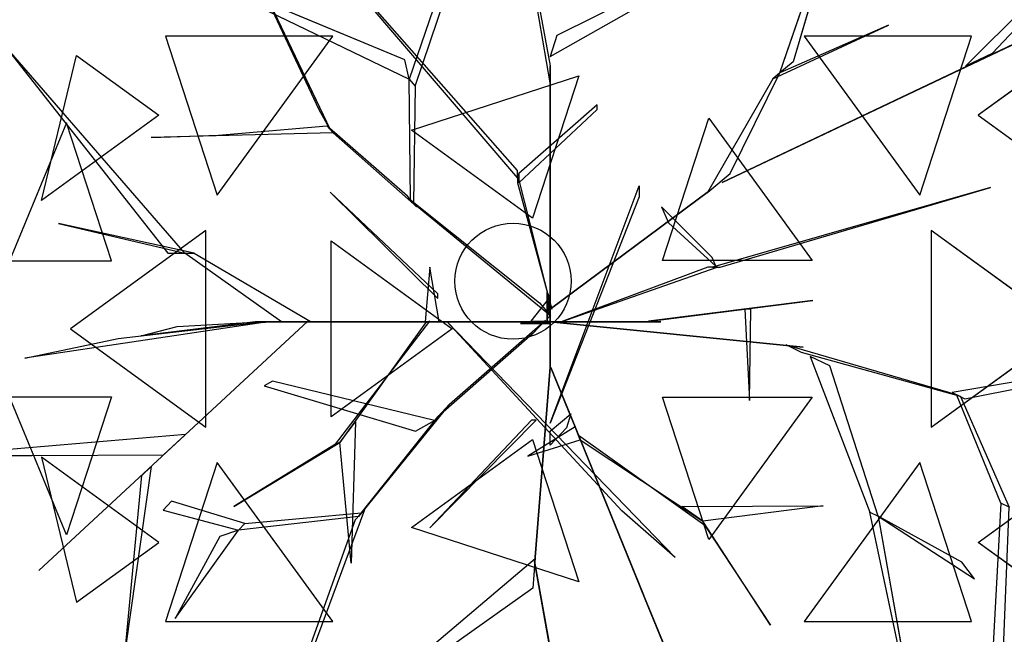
# Model space of a CAD drawing. Extents: x 22936 to 50368, y -4877 to 31080.
# Tile 65 of 256: x 49750 to 49899, y 439 to 531. Entities that reach past the tile are written whole.
import ezdxf

# ---------------------------------------------------------------- set-up
doc = ezdxf.new("R2010")
doc.units = 0
doc.layers.get('0').update_dxf_attribs({"linetype": 'CONTINUOUS'})
for name, color, linetype in [('00_TRACE_ARBRE', 3, 'CONTINUOUS'), ('00_TRACE_RDC', 241, 'CONTINUOUS'), ('08_AMENAGEMENTS_EXTERIEURS', 253, 'CONTINUOUS'), ('09_VEGETATION', 134, 'CONTINUOUS')]:
    doc.layers.add(name, color=color, linetype=linetype)

# ---------------------------------------------------------------- blocks, each defined once
blk = doc.blocks.new('TREE_GEOMETRIC_ROUND')
at = {"color": 7}
for p, q in [((659.8, 629.4, 4074.4), (845.8, 1171, 4367.3)), ((845.8, 1171, 4367.3), (695.2, 658.9, 4126.7)), ((-35.6, 1083.8, 3300.2), (43.9, 648.6, 2772)), ((-664.3, 1074, 5052.5), (-43.9, 347.3, 3886.1)), ((-43.9, 368.2, 3797.1), (-664.3, 1074, 5042)), ((43.9, 602.6, 2829.5), (-35.6, 1071.2, 3326.4)), ((1157, 647.6, 3462.4), (1550.3, 1040.4, 3357.8)), ((-804.6, 1020.4, 3023), (-546, 478.3, 3253.2)), ((-575, 530.8, 3253.2), (-804.6, 1020.4, 3023)), ((-204.6, 990.2, 4205.1), (-334, 613, 3577.5)), ((-345.2, 664.2, 3650.7), (-1035.9, 952.1, 3577.5)), ((-1035.9, 952.1, 3577.5), (-334, 613, 3577.5)), ((-317.6, 594, 3608.8), (-191.1, 969.2, 4205.1)), ((440.3, 918.1, 4074.4), (61.4, 729.6, 2965.5)), ((1444.2, 912, 3431), (1228.9, 681.4, 3488.5)), ((43.9, 673.7, 2892.3), (432.8, 894.1, 4074.4)), ((504.8, 335.9, 3415.3), (1641.7, 875.3, 3593.2)), ((1641.7, 875.3, 3593.2), (504.8, 335.9, 3357.8)), ((640.5, 613.4, 4105.7), (950.7, 757.4, 4806.6)), ((950.7, 757.4, 4806.6), (659.8, 629.4, 4074.4)), ((-538.8, 728.2, 2392.4), (-987, 728.2, 2682.5)), ((-987, 728.2, 2682.5), (-848.5, 302, 2392.4)), ((-848.5, 302, 2392.4), (-538.8, 728.2, 2392.4)), ((61.4, 729.6, 2965.5), (43.9, 673.7, 2892.3)), ((725, 728.2, 5468.4), (1034.7, 302, 5468.4)), ((1173.2, 728.2, 5178.3), (725, 728.2, 5468.4)), ((1034.7, 302, 5468.4), (1173.2, 728.2, 5178.3)), ((-1424.8, 711.3, 4367.3), (-981.2, 146.5, 4126.7)), ((-935.2, 146.5, 4074.4), (-1424.8, 711.3, 4367.3)), ((-1319.9, 287.5, 5031.1), (-1225.9, 676.5, 4958.5)), ((-1225.9, 676.5, 4958.5), (-1005.2, 516.2, 5283)), ((-334, 613, 3577.5), (-345.2, 664.2, 3650.7)), ((1228.9, 681.4, 3488.5), (1157, 647.6, 3462.4)), ((1412.1, 676.5, 2902.3), (1191.4, 516.2, 2577.8)), ((43.9, 648.6, 2772), (43.9, 602.6, 2829.5)), ((43.9, 8.4, 1966.5), (43.9, 648.6, 2772)), ((695.2, 658.9, 4126.7), (659.8, 629.4, 4074.4)), ((-330.3, 289.4, 3300.2), (-334, 613, 3577.5)), ((-334, 613, 3577.5), (-317.6, 594, 3608.8)), ((-327.8, 475.9, 5644.3), (120.7, 621.6, 5644.3)), ((120.7, 621.6, 5644.3), (-3.3, 240.2, 5736.5)), ((640.5, 613.4, 4105.7), (465.5, 308.8, 3415.3)), ((526.6, 359.6, 3415.3), (659.8, 629.4, 4074.4)), ((659.8, 629.4, 4074.4), (640.5, 613.4, 4105.7)), ((-317.6, 594, 3608.8), (-322, 279.9, 3326.4)), ((43.9, 602.6, 2829.5), (43.9, -41.8, 1966.5)), ((-546, 478.3, 3253.2), (-575, 530.8, 3253.2)), ((169.5, 544, 4498), (-39.8, 359.9, 3797.1)), ((-39.8, 334.8, 3870.4), (169.5, 531.4, 4498)), ((169.5, 531.4, 4498), (169.5, 544, 4498)), ((-1005.2, 516.2, 5283), (-1319.9, 287.5, 5031.1)), ((345.4, 126.8, 5736.5), (469.4, 508.3, 5644.3)), ((469.4, 508.3, 5644.3), (746.6, 126.8, 5644.3)), ((1191.4, 516.2, 2577.8), (1506.2, 287.5, 2829.7)), ((-1252.3, 495.8, 2829.7), (-1404.9, 125.8, 2902.3)), ((-1132, 125.8, 2577.8), (-1252.3, 495.8, 2829.7)), ((-844.8, 462.9, 3300.2), (-554.3, 487.8, 3300.2)), ((-554.3, 487.8, 3300.2), (-537.8, 468.9, 3242.7)), ((-338.5, 298.9, 3315.9), (-554.3, 487.8, 3300.2)), ((-3.3, 240.2, 5736.5), (-327.8, 475.9, 5644.3)), ((-537.8, 468.9, 3242.7), (-1025.3, 456, 3284.6)), ((-1025.3, 456, 3284.6), (-844.8, 462.9, 3300.2)), ((-537.8, 468.9, 3242.7), (-313.8, 270.5, 3242.7)), ((-43.9, 347.3, 3886.1), (-43.9, 368.2, 3797.1)), ((-43.9, 359.9, 3797.1), (-43.9, 334.8, 3870.4)), ((48.1, -4.2, 2364), (-43.9, 359.9, 3797.1)), ((-39.8, 359.9, 3797.1), (-39.8, 334.8, 3870.4)), ((471.9, 314.1, 3415.3), (526.6, 359.6, 3415.3)), ((-43.9, 334.8, 3870.4), (48.1, -4.2, 2510.4)), ((43.9, -309.6, 4440.5), (282.4, 326.4, 5654)), ((282.4, 326.4, 5654), (282.4, 297.1, 5491.8)), ((1223.9, 322.2, 5052.5), (479.1, 108.8, 3886.1)), ((500, 108.8, 3797.1), (1223.9, 322.2, 5042)), ((504.8, 335.9, 3357.8), (504.8, 335.9, 3415.3)), ((1223.9, 322.2, 5042), (1223.9, 322.2, 5052.5)), ((-546.1, 309.6, 5523.2), (-257.3, 25.1, 4895.5)), ((-257.3, 37.7, 5010.6), (-546.1, 309.6, 5523.2)), ((-313.8, 270.5, 3242.7), (-338.5, 298.9, 3315.9)), ((43.9, -4.2, 2510.4), (471.9, 314.1, 3357.8)), ((471.9, 314.1, 3415.3), (43.9, -4.2, 2583.7)), ((282.4, 297.1, 5491.8), (43.9, -309.6, 4513.7)), ((465.5, 308.8, 3415.3), (471.9, 314.1, 3415.3)), ((471.9, 314.1, 3357.8), (471.9, 314.1, 3415.3)), ((-322, 279.9, 3326.4), (-330.3, 289.4, 3300.2)), ((-330.3, 289.4, 3300.2), (15, 12.8, 2772)), ((45.1, -22, 2829.5), (-322, 279.9, 3326.4)), ((342.6, 270.2, 4498), (360.8, 227.9, 4498)), ((477.9, 134.4, 3870.4), (342.6, 270.2, 4498)), ((-910.1, 146.5, 4105.7), (-1274.1, 226, 4806.6)), ((-1274.1, 226, 4806.6), (-935.2, 146.5, 4074.4)), ((360.8, 227.9, 4498), (487.8, 111.3, 3797.1)), ((-879.4, 207, 5468.4), (-1242, -56.5, 5178.3)), ((-879.4, -319.9, 5468.4), (-879.4, 207, 5468.4)), ((1065.6, 207, 2392.4), (1065.6, -319.9, 2392.4)), ((1428.2, -56.5, 2682.5), (1065.6, 207, 2392.4)), ((-543.3, -292.3, 5644.3), (-543.3, 179.3, 5644.3)), ((-543.3, 179.3, 5644.3), (-218.8, -56.5, 5736.5)), ((-981.2, 146.5, 4126.7), (-935.2, 146.5, 4074.4)), ((-935.2, 146.5, 4074.4), (-910.1, 146.5, 4105.7)), ((-675.8, -37.7, 3415.3), (-935.2, 146.5, 4074.4)), ((-910.1, 146.5, 4105.7), (-596.3, -37.7, 3415.3)), ((487.8, 111.3, 3797.1), (477.9, 134.4, 3870.4)), ((-1404.9, 125.8, 2902.3), (-1132, 125.8, 2577.8)), ((-278.3, 108.8, 5612.1), (-290.8, -37.7, 4456.2)), ((-253.2, -37.7, 4456.2), (-278.3, 108.8, 5612.1)), ((73.2, -37.7, 2364), (491.7, 108.8, 3797.1)), ((466.6, 108.8, 3870.4), (73.2, -37.7, 2510.4)), ((746.6, 126.8, 5644.3), (345.4, 126.8, 5736.5)), ((491.7, 108.8, 3797.1), (466.6, 108.8, 3870.4)), ((479.1, 108.8, 3886.1), (500, 108.8, 3797.1)), ((-257.3, 25.1, 4895.5), (-257.3, 37.7, 5010.6)), ((42, 27.1, 2791.2), (-8.3, -35.6, 2791.2)), ((35.6, -29.3), (35.6, 41.8)), ((35.6, 41.8), (35.6, 20.9, 1893.2)), ((35.6, 41.8), (42, 27.1, 2791.2)), ((42, 27.1, 2791.2), (42, -23.1, 2791.2)), ((15, 12.8, 2772), (45.1, -22, 2829.5)), ((35.6, 20.9, 1893.2), (35.6, -29.3, 1893.2)), ((35.6, -37.7, 1966.5), (35.6, 20.9, 1893.2)), ((35.6, 20.9, 1893.2), (35.6, -16.7, 2437.2)), ((43.9, -4.2, 2510.4), (43.9, 16.7, 2039.7)), ((43.9, 16.7, 2039.7), (43.9, -41.8, 1966.5)), ((43.9, -41.8, 1966.5), (43.9, 8.4, 1966.5)), ((747.6, 19.4, 5507.5), (307.6, -36.3, 4586.9)), ((340.8, -32.1, 4498), (747.6, 19.4, 5507.5)), ((35.6, -16.7, 2437.2), (35.6, -37.7, 1966.5)), ((42, -23.1, 2791.2), (35.6, -29.3)), ((43.9, -62.8, 2437.2), (43.9, -4.2, 2510.4)), ((43.9, -4.2, 2510.4), (43.9, -159, 3007.3)), ((43.9, -4.2, 2583.7), (43.9, -4.2, 2510.4)), ((48.1, -4.2, 2510.4), (48.1, -4.2, 2364)), ((581.4, -3.9, 5214.6), (565.4, -3.9, 5099.5)), ((565.4, -3.9, 5099.5), (578, -248.8, 5549.4)), ((578, -248.8, 5549.4), (581.4, -3.9, 5214.6)), ((-719.1, -39, 4325.4), (-1364, -135.5, 4586.9)), ((-605.7, -35.6, 3415.3), (-1326.3, -704.7, 3593.2)), ((-1326.3, -704.7, 3593.2), (-605.7, -35.6, 3357.8)), ((-1113.8, -82.4, 4555.6), (-765, -42.5, 4398.6)), ((-746.9, -37.7, 4335.9), (-1052.4, -75.3, 5099.5)), ((-1052.4, -75.3, 5099.5), (-956.1, -50.2, 4937.4)), ((-956.1, -50.2, 4937.4), (-734.4, -37.7, 4383)), ((-765, -42.5, 4398.6), (-719.1, -39, 4325.4)), ((-746.9, -37.7, 4335.9), (-232.2, -37.7, 3839)), ((-734.4, -37.7, 4383), (-746.9, -37.7, 4335.9)), ((-207.1, -37.7, 3886.1), (-734.4, -37.7, 4383)), ((-604.6, -37.7, 3415.3), (-675.8, -37.7, 3415.3)), ((-605.7, -35.6, 3357.8), (-605.7, -35.6, 3415.3)), ((-604.6, -37.7, 3357.8), (-604.6, -37.7, 3415.3)), ((-81.6, -37.7, 2934.1), (-604.6, -37.7, 3357.8)), ((-604.6, -37.7, 3415.3), (-81.6, -37.7, 3007.3)), ((-596.3, -37.7, 3415.3), (-604.6, -37.7, 3415.3)), ((-531.7, -365.8, 4848.5), (-278.5, -36.2, 4456.2)), ((-290.3, -40.6, 4571.3), (-519.9, -361.5, 4906)), ((-290.8, -37.7, 4456.2), (-253.2, -37.7, 4456.2)), ((-244.8, -37.7, 3959.3), (-290.8, -37.7, 4456.2)), ((-278.5, -36.2, 4456.2), (-290.3, -40.6, 4571.3)), ((-253.2, -37.7, 4456.2), (-207.1, -37.7, 3886.1)), ((-207.1, -37.7, 3886.1), (-244.8, -37.7, 3959.3)), ((-140.2, -37.7, 3064.9), (-232.2, -37.7, 3839)), ((-232.2, -37.7, 3839), (-207.1, -37.7, 3886.1)), ((-232.2, -37.7, 4440.5), (378.7, -669.5, 5654)), ((236.4, -544, 5491.8), (-232.2, -37.7, 4513.7)), ((-232.2, -37.7, 4513.7), (-232.2, -37.7, 4440.5)), ((-225.6, -258.5, 2358.4), (31.1, -33, 1966.5)), ((-207.1, -37.7, 3886.1), (-81.6, -37.7, 3007.3)), ((-81.6, -37.7, 3007.3), (-140.2, -37.7, 3064.9)), ((-81.6, -37.7, 3007.3), (-81.6, -37.7, 2934.1)), ((73.2, -37.7, 2510.4), (-81.6, -37.7, 3007.3)), ((-81.6, -37.7, 2934.1), (14.6, -37.7, 2437.2)), ((-35.6, -41.8), (-8.3, -35.6, 2791.2)), ((-35.6, -41.8), (-14.6, -41.8, 1893.2)), ((35.6, -41.8), (-35.6, -41.8)), ((-14.6, -41.8, 1893.2), (-35.6, -41.8, 2364)), ((-35.6, -41.8, 2364), (23, -41.8, 2437.2)), ((-14.6, -41.8, 1893.2), (35.6, -41.8, 1893.2)), ((43.9, -41.8, 1966.5), (-14.6, -41.8, 1893.2)), ((-8.3, -35.6, 2791.2), (42, -35.6, 2791.2)), ((31.1, -33, 1966.5), (-3.2, -69.7, 1966.5)), ((35.6, -37.7, 1966.5), (14.6, -37.7, 2437.2)), ((14.6, -37.7, 2437.2), (73.2, -37.7, 2510.4)), ((23, -41.8, 2437.2), (43.9, -41.8, 1966.5)), ((35.1, -36.7, 1966.5), (85, -41.7, 1966.5)), ((676.3, -100.8, 2829.5), (35.1, -36.7, 1966.5)), ((35.6, -29.3, 1893.2), (35.6, -29.3)), ((42, -35.6, 2791.2), (35.6, -41.8)), ((94.1, -37.7, 2039.7), (35.6, -37.7, 1966.5)), ((35.6, -41.8, 1893.2), (35.6, -41.8)), ((43.9, -41.8, 1966.5), (43.9, -62.8, 2437.2)), ((73.2, -37.7, 2510.4), (73.2, -37.7, 2364)), ((73.2, -37.7, 2510.4), (94.1, -37.7, 2039.7)), ((85, -41.7, 1966.5), (722.1, -105.4, 2772)), ((85.8, -37.7, 5481.4), (295, -37.7, 4498)), ((85.8, -37.7, 5669.7), (85.8, -37.7, 5481.4)), ((341, -37.7, 4498), (85.8, -37.7, 5669.7)), ((295, -37.7, 4498), (341, -37.7, 4498)), ((307.6, -36.3, 4586.9), (340.8, -32.1, 4498)), ((-1242, -56.5, 5178.3), (-879.4, -319.9, 5468.4)), ((-218.8, -56.5, 5736.5), (-543.3, -292.3, 5644.3)), ((-3.2, -69.7, 1966.5), (-257, -292.1, 2300.8)), ((43.9, -159, 2934.1), (43.9, -62.8, 2437.2)), ((1065.6, -319.9, 2392.4), (1428.2, -56.5, 2682.5)), ((-1364, -135.5, 4586.9), (-1113.8, -82.4, 4555.6)), ((722.1, -105.4, 2772), (676.3, -100.8, 2829.5)), ((718.1, -119.5, 2772), (676.7, -99.4, 2829.5)), ((676.7, -99.4, 2829.5), (1132.9, -232.9, 3326.4)), ((1144.2, -238.3, 3300.2), (718.1, -119.5, 2772)), ((740.6, -130.5, 2892.3), (900.6, -547.9, 4074.4)), ((793.3, -156.1, 2965.5), (740.6, -130.5, 2892.3)), ((923.2, -558.9, 4074.4), (793.3, -156.1, 2965.5)), ((43.9, -159, 2934.1), (3.3, -680.5, 3357.8)), ((3.3, -680.5, 3415.3), (43.9, -159, 3007.3)), ((43.9, -159, 3007.3), (43.9, -159, 2934.1)), ((93.2, -276.5, 3886.1), (45.8, -160.3, 3007.3)), ((45.8, -160.3, 3007.3), (68, -214.5, 3064.9)), ((1405.5, -179.3, 3242.7), (1121.6, -227.4, 3242.7)), ((-700.7, -197, 3117.4), (-722.5, -209.4, 3117.4)), ((-722.5, -209.4, 3117.4), (-317.1, -330.7, 2494.4)), ((-266.1, -301.8, 2421.1), (-700.7, -197, 3117.4)), ((1155.5, -243.8, 3315.9), (1428.1, -190.3, 3300.2)), ((68, -214.5, 3064.9), (102.7, -299.8, 3839)), ((1121.6, -227.4, 3242.7), (1155.5, -243.8, 3315.9)), ((1252.1, -523.5, 3608.8), (1132.9, -232.9, 3326.4)), ((1132.9, -232.9, 3326.4), (1144.2, -238.3, 3300.2)), ((-1404.9, -238.8, 2902.3), (-1132, -238.8, 2577.8)), ((-1252.3, -608.8, 2829.7), (-1404.9, -238.8, 2902.3)), ((-1132, -238.8, 2577.8), (-1252.3, -608.8, 2829.7)), ((-225.6, -258.5, 2358.4), (-461.5, -550, 2855.3)), ((-257, -292.1, 2300.8), (-225.6, -258.5, 2358.4)), ((345.4, -239.8, 5736.5), (746.6, -239.8, 5644.3)), ((469.4, -621.3, 5644.3), (345.4, -239.8, 5736.5)), ((746.6, -239.8, 5644.3), (469.4, -621.3, 5644.3)), ((1144.2, -238.3, 3300.2), (1274.7, -534.5, 3577.5)), ((43.9, -330.6, 4456.2), (99.4, -284.5, 3886.1)), ((99.4, -284.5, 3886.1), (87.5, -322.2, 3959.3)), ((102.7, -299.8, 3839), (93.2, -276.5, 3886.1)), ((93.2, -276.5, 3886.1), (292.4, -764.7, 4383)), ((-519.9, -361.5, 4895.5), (-477.9, -305.9, 4848.5)), ((-477.9, -305.9, 4848.5), (-489.9, -684.9, 5361.1)), ((-470.1, -559.2, 2829.1), (-257, -292.1, 2300.8)), ((-317.1, -330.7, 2494.4), (-266.1, -301.8, 2421.1)), ((-6.3, -301.3, 5010.6), (-278.3, -590, 5523.2)), ((-278.3, -590, 5523.2), (6.3, -301.3, 4895.5)), ((6.3, -301.3, 4895.5), (-6.3, -301.3, 5010.6)), ((43.9, -309.6, 4513.7), (43.9, -309.6, 4440.5)), ((297.1, -776.3, 4335.9), (102.7, -299.8, 3839)), ((-933.8, -340.2, 3462.4), (-1596.1, -395.6, 3357.8)), ((-992.1, -394.3, 3488.5), (-933.8, -340.2, 3462.4)), ((110.6, -319.1, 4456.2), (-15.5, -397.7, 5612.1)), ((87.5, -322.2, 3959.3), (43.9, -368.2, 4456.2)), ((43.9, -368.2, 4456.2), (43.9, -330.6, 4456.2)), ((120.1, -342.4, 4456.2), (110.6, -319.1, 4456.2)), ((120.1, -342.4, 4456.2), (124.8, -354, 4571.3)), ((124.8, -354, 4456.2), (120.1, -342.4, 4456.2)), ((458.2, -584.1, 4848.5), (120.1, -342.4, 4456.2)), ((-804.4, -533.2, 5246), (-519.9, -361.5, 4906)), ((-531.7, -365.8, 4848.5), (-804.4, -533.2, 5246)), ((-519.9, -361.5, 4906), (-531.7, -365.8, 4848.5)), ((-489.9, -684.9, 5361.1), (-519.9, -361.5, 4895.5)), ((-327.8, -588.9, 5644.3), (-3.3, -353.1, 5736.5)), ((-15.5, -397.7, 5612.1), (124.8, -354, 4456.2)), ((-3.3, -353.1, 5736.5), (120.7, -734.6, 5644.3)), ((124.8, -354, 4571.3), (453.5, -572.4, 4906)), ((-1596.1, -395.6, 3357.8), (-1345.6, -396.4, 3431)), ((-1345.6, -396.4, 3431), (-992.1, -394.3, 3488.5)), ((-1005.2, -629.1, 5283), (-1319.9, -400.4, 5031.1)), ((-1319.9, -400.4, 5031.1), (-1225.9, -789.5, 4958.5)), ((-848.5, -415, 2392.4), (-987, -841.2, 2682.5)), ((-538.8, -841.2, 2392.4), (-848.5, -415, 2392.4)), ((1034.7, -415, 5468.4), (725, -841.2, 5468.4)), ((1173.2, -841.2, 5178.3), (1034.7, -415, 5468.4)), ((1191.4, -629.1, 2577.8), (1506.2, -400.4, 2829.7)), ((-1025.8, -425.7, 3546.1), (-1094.1, -911.7, 4205.1)), ((-1050.3, -449.3, 3561.8), (-1025.8, -425.7, 3546.1)), ((-1094.1, -911.7, 4205.1), (-1050.3, -449.3, 3561.8)), ((-970.7, -518.1, 3734), (-993.6, -542.5, 3734)), ((-774.4, -578.1, 3137.7), (-970.7, -518.1, 3734)), ((1252.1, -523.5, 3608.8), (1218, -1158.3, 4205.1)), ((1274.7, -534.5, 3577.5), (1252.1, -523.5, 3608.8)), ((-993.6, -542.5, 3734), (-791.6, -596.4, 3106.3)), ((-774.4, -578.1, 3137.7), (-461.5, -550, 2855.3)), ((-603.6, -946.7, 2786.3), (-453, -540.8, 2771.6)), ((-453, -540.8, 2771.6), (-478.7, -568.3, 2844.8)), ((-461.5, -550, 2855.3), (-470.1, -559.2, 2829.1)), ((378.7, -669.5, 5654), (236.4, -544, 5491.8)), ((396.5, -532.4, 4848.5), (775.7, -531.4, 5361.1)), ((453.5, -572.4, 4895.5), (396.5, -532.4, 4848.5)), ((775.7, -531.4, 5361.1), (453.5, -572.4, 4895.5)), ((1024.9, -1134.2, 5230.3), (900.6, -547.9, 4074.4)), ((900.6, -547.9, 4074.4), (923.2, -558.9, 4074.4)), ((1248.1, -1172.9, 4205.1), (1274.7, -534.5, 3577.5)), ((-470.1, -559.2, 2829.1), (-791.6, -596.4, 3106.3)), ((-791.6, -596.4, 3106.3), (-774.4, -578.1, 3137.7)), ((-478.7, -568.3, 2844.8), (-620.7, -965, 2843.8)), ((634.8, -851, 5246), (453.5, -572.4, 4906)), ((453.5, -572.4, 4906), (458.2, -584.1, 4848.5)), ((1147.2, -681.8, 4644.5), (923.2, -558.9, 4074.4)), ((923.2, -558.9, 4131.9), (1181.4, -726.4, 4822.3)), ((923.2, -558.9, 4074.4), (1024.9, -1134.2, 5230.3)), ((923.2, -558.9, 4074.4), (923.2, -558.9, 4131.9)), ((-961.2, -832.7, 3238.8), (-791.6, -596.4, 3106.3)), ((-791.6, -596.4, 3106.3), (-841.4, -612.9, 3179.5)), ((120.7, -734.6, 5644.3), (-327.8, -588.9, 5644.3)), ((458.2, -584.1, 4848.5), (634.8, -851, 5246)), ((-1225.9, -789.5, 4958.5), (-1005.2, -629.1, 5283)), ((-841.4, -612.9, 3179.5), (-961.2, -832.7, 3238.8)), ((1412.1, -789.5, 2902.3), (1191.4, -629.1, 2577.8)), ((-373.5, -991.1, 4105.7), (4, -672.1, 3415.3)), ((3.3, -680.5, 3415.3), (-2.2, -751.4, 3415.3)), ((176, -1648.4, 3593.2), (2.2, -680.5, 3357.8)), ((2.2, -680.5, 3357.8), (2.2, -680.5, 3415.3)), ((2.2, -680.5, 3415.3), (176, -1648.4, 3593.2)), ((4, -672.1, 3415.3), (3.3, -680.5, 3415.3)), ((3.3, -680.5, 3357.8), (3.3, -680.5, 3415.3)), ((1181.4, -726.4, 4822.3), (1147.2, -681.8, 4644.5)), ((-2.2, -751.4, 3415.3), (-375.4, -1016.1, 4074.4)), ((292.4, -764.7, 4383), (297.1, -776.3, 4335.9)), ((376.1, -970, 4937.4), (292.4, -764.7, 4383)), ((297.1, -776.3, 4325.4), (543.6, -1380.7, 4586.9)), ((314.5, -818.9, 4398.6), (297.1, -776.3, 4325.4)), ((297.1, -776.3, 4335.9), (412.5, -1059.2, 5099.5)), ((-987, -841.2, 2682.5), (-538.8, -841.2, 2392.4)), ((447.2, -1144.4, 4555.6), (314.5, -818.9, 4398.6)), ((725, -841.2, 5468.4), (1173.2, -841.2, 5178.3))]:
    blk.add_line(p, q, dxfattribs=at)
mesh = blk.add_polyface(dxfattribs=at)
corners = [(845.8, 1171, 4367.3), (695.2, 658.9, 4126.7), (659.8, 629.4, 4074.4)]
mesh.append_faces([[corners[k] for k in face] for face in [(0, 1, 2)]], dxfattribs={"color": 7})
mesh = blk.add_polyface(dxfattribs=at)
corners = [(-804.6, 1020.4, 3023), (-546, 478.3, 3253.2), (-575, 530.8, 3253.2)]
mesh.append_faces([[corners[k] for k in face] for face in [(0, 1, 2)]], dxfattribs={"color": 7})
mesh = blk.add_polyface(dxfattribs=at)
corners = [(-345.2, 664.2, 3650.7), (-1035.9, 952.1, 3577.5), (-334, 613, 3577.5)]
mesh.append_faces([[corners[k] for k in face] for face in [(0, 1, 2)]], dxfattribs={"color": 7})
mesh = blk.add_polyface(dxfattribs=at)
corners = [(1641.7, 875.3, 3593.2), (504.8, 335.9, 3357.8), (504.8, 335.9, 3415.3)]
mesh.append_faces([[corners[k] for k in face] for face in [(0, 1, 2)]], dxfattribs={"color": 7})
mesh = blk.add_polyface(dxfattribs=at)
corners = [(950.7, 757.4, 4806.6), (659.8, 629.4, 4074.4), (640.5, 613.4, 4105.7)]
mesh.append_faces([[corners[k] for k in face] for face in [(0, 1, 2)]], dxfattribs={"color": 7})
mesh = blk.add_polyface(dxfattribs=at)
corners = [(-538.8, 728.2, 2392.4), (-987, 728.2, 2682.5), (-848.5, 302, 2392.4)]
mesh.append_faces([[corners[k] for k in face] for face in [(0, 1, 2)]], dxfattribs={"color": 7})
mesh = blk.add_polyface(dxfattribs=at)
corners = [(1173.2, 728.2, 5178.3), (725, 728.2, 5468.4), (1034.7, 302, 5468.4)]
mesh.append_faces([[corners[k] for k in face] for face in [(0, 1, 2)]], dxfattribs={"color": 7})
mesh = blk.add_polyface(dxfattribs=at)
corners = [(-1424.8, 711.3, 4367.3), (-981.2, 146.5, 4126.7), (-935.2, 146.5, 4074.4)]
mesh.append_faces([[corners[k] for k in face] for face in [(0, 1, 2)]], dxfattribs={"color": 7})
mesh = blk.add_polyface(dxfattribs=at)
corners = [(-1225.9, 676.5, 4958.5), (-1005.2, 516.2, 5283), (-1319.9, 287.5, 5031.1)]
mesh.append_faces([[corners[k] for k in face] for face in [(0, 1, 2)]], dxfattribs={"color": 7})
mesh = blk.add_polyface(dxfattribs=at)
corners = [(1412.1, 676.5, 2902.3), (1191.4, 516.2, 2577.8), (1506.2, 287.5, 2829.7)]
mesh.append_faces([[corners[k] for k in face] for face in [(0, 1, 2)]], dxfattribs={"color": 7})
mesh = blk.add_polyface(dxfattribs=at)
corners = [(43.9, 8.4, 1966.5), (43.9, 602.6, 2829.5), (43.9, -41.8, 1966.5), (43.9, 648.6, 2772)]
mesh.append_faces([[corners[k] for k in face] for face in [(0, 1, 2), (1, 0, 3)]], dxfattribs={"vtx0": -1, "color": 7})
mesh = blk.add_polyface(dxfattribs=at)
corners = [(120.7, 621.6, 5644.3), (-3.3, 240.2, 5736.5), (-327.8, 475.9, 5644.3)]
mesh.append_faces([[corners[k] for k in face] for face in [(0, 1, 2)]], dxfattribs={"color": 7})
mesh = blk.add_polyface(dxfattribs=at)
corners = [(746.6, 126.8, 5644.3), (345.4, 126.8, 5736.5), (469.4, 508.3, 5644.3)]
mesh.append_faces([[corners[k] for k in face] for face in [(0, 1, 2)]], dxfattribs={"color": 7})
mesh = blk.add_polyface(dxfattribs=at)
corners = [(-1252.3, 495.8, 2829.7), (-1404.9, 125.8, 2902.3), (-1132, 125.8, 2577.8)]
mesh.append_faces([[corners[k] for k in face] for face in [(0, 1, 2)]], dxfattribs={"color": 7})
mesh = blk.add_polyface(dxfattribs=at)
corners = [(-546.1, 309.6, 5523.2), (-257.3, 25.1, 4895.5), (-257.3, 37.7, 5010.6)]
mesh.append_faces([[corners[k] for k in face] for face in [(0, 1, 2)]], dxfattribs={"color": 7})
mesh = blk.add_polyface(dxfattribs=at)
corners = [(471.9, 314.1, 3357.8), (43.9, -4.2, 2583.7), (43.9, -4.2, 2510.4), (471.9, 314.1, 3415.3)]
mesh.append_faces([[corners[k] for k in face] for face in [(0, 1, 2), (1, 0, 3)]], dxfattribs={"vtx0": -1, "color": 7})
mesh = blk.add_polyface(dxfattribs=at)
corners = [(-1274.1, 226, 4806.6), (-935.2, 146.5, 4074.4), (-910.1, 146.5, 4105.7)]
mesh.append_faces([[corners[k] for k in face] for face in [(0, 1, 2)]], dxfattribs={"color": 7})
mesh = blk.add_polyface(dxfattribs=at)
corners = [(-879.4, 207, 5468.4), (-1242, -56.5, 5178.3), (-879.4, -319.9, 5468.4)]
mesh.append_faces([[corners[k] for k in face] for face in [(0, 1, 2)]], dxfattribs={"color": 7})
mesh = blk.add_polyface(dxfattribs=at)
corners = [(1428.2, -56.5, 2682.5), (1065.6, 207, 2392.4), (1065.6, -319.9, 2392.4)]
mesh.append_faces([[corners[k] for k in face] for face in [(0, 1, 2)]], dxfattribs={"color": 7})
mesh = blk.add_polyface(dxfattribs=at)
corners = [(-218.8, -56.5, 5736.5), (-543.3, -292.3, 5644.3), (-543.3, 179.3, 5644.3)]
mesh.append_faces([[corners[k] for k in face] for face in [(0, 1, 2)]], dxfattribs={"color": 7})
mesh = blk.add_polyface(dxfattribs=at)
corners = [(-278.3, 108.8, 5612.1), (-290.8, -37.7, 4456.2), (-253.2, -37.7, 4456.2)]
mesh.append_faces([[corners[k] for k in face] for face in [(0, 1, 2)]], dxfattribs={"color": 7})
mesh = blk.add_polyface(dxfattribs=at)
corners = [(35.6, 41.8), (35.6, -29.3, 1893.2), (35.6, -29.3), (35.6, 20.9, 1893.2)]
mesh.append_faces([[corners[k] for k in face] for face in [(0, 1, 2), (1, 0, 3)]], dxfattribs={"vtx0": -1, "color": 7})
mesh = blk.add_polyface(dxfattribs=at)
corners = [(35.6, 41.8), (42, -23.1, 2791.2), (35.6, -29.3), (42, 27.1, 2791.2)]
mesh.append_faces([[corners[k] for k in face] for face in [(0, 1, 2), (1, 0, 3)]], dxfattribs={"vtx0": -1, "color": 7})
mesh = blk.add_polyface(dxfattribs=at)
corners = [(35.6, 20.9, 1893.2), (35.6, -16.7, 2437.2), (35.6, -37.7, 1966.5)]
mesh.append_faces([[corners[k] for k in face] for face in [(0, 1, 2)]], dxfattribs={"color": 7})
mesh = blk.add_polyface(dxfattribs=at)
corners = [(43.9, -4.2, 2510.4), (43.9, -41.8, 1966.5), (43.9, -62.8, 2437.2), (43.9, 16.7, 2039.7)]
mesh.append_faces([[corners[k] for k in face] for face in [(0, 1, 2), (1, 0, 3)]], dxfattribs={"vtx0": -1, "color": 7})
mesh = blk.add_polyface(dxfattribs=at)
corners = [(747.6, 19.4, 5507.5), (307.6, -36.3, 4586.9), (340.8, -32.1, 4498)]
mesh.append_faces([[corners[k] for k in face] for face in [(0, 1, 2)]], dxfattribs={"color": 7})
mesh = blk.add_polyface(dxfattribs=at)
corners = [(43.9, -62.8, 2437.2), (43.9, -159, 3007.3), (43.9, -159, 2934.1), (43.9, -4.2, 2510.4)]
mesh.append_faces([[corners[k] for k in face] for face in [(0, 1, 2), (1, 0, 3)]], dxfattribs={"vtx0": -1, "color": 7})
mesh = blk.add_polyface(dxfattribs=at)
corners = [(565.4, -3.9, 5099.5), (578, -248.8, 5549.4), (581.4, -3.9, 5214.6)]
mesh.append_faces([[corners[k] for k in face] for face in [(0, 1, 2)]], dxfattribs={"color": 7})
mesh = blk.add_polyface(dxfattribs=at)
corners = [(-1326.3, -704.7, 3593.2), (-605.7, -35.6, 3357.8), (-605.7, -35.6, 3415.3)]
mesh.append_faces([[corners[k] for k in face] for face in [(0, 1, 2)]], dxfattribs={"color": 7})
mesh = blk.add_polyface(dxfattribs=at)
corners = [(-207.1, -37.7, 3886.1), (-746.9, -37.7, 4335.9), (-232.2, -37.7, 3839), (-734.4, -37.7, 4383)]
mesh.append_faces([[corners[k] for k in face] for face in [(0, 1, 2), (1, 0, 3)]], dxfattribs={"vtx0": -1, "color": 7})
mesh = blk.add_polyface(dxfattribs=at)
corners = [(-604.6, -37.7, 3357.8), (-81.6, -37.7, 3007.3), (-81.6, -37.7, 2934.1), (-604.6, -37.7, 3415.3)]
mesh.append_faces([[corners[k] for k in face] for face in [(0, 1, 2), (1, 0, 3)]], dxfattribs={"vtx0": -1, "color": 7})
mesh = blk.add_polyface(dxfattribs=at)
corners = [(-244.8, -37.7, 3959.3), (-253.2, -37.7, 4456.2), (-207.1, -37.7, 3886.1), (-290.8, -37.7, 4456.2)]
mesh.append_faces([[corners[k] for k in face] for face in [(0, 1, 2), (1, 0, 3)]], dxfattribs={"vtx0": -1, "color": 7})
mesh = blk.add_polyface(dxfattribs=at)
corners = [(-140.2, -37.7, 3064.9), (-207.1, -37.7, 3886.1), (-81.6, -37.7, 3007.3), (-232.2, -37.7, 3839)]
mesh.append_faces([[corners[k] for k in face] for face in [(0, 1, 2), (1, 0, 3)]], dxfattribs={"vtx0": -1, "color": 7})
mesh = blk.add_polyface(dxfattribs=at)
corners = [(73.2, -37.7, 2510.4), (-81.6, -37.7, 2934.1), (14.6, -37.7, 2437.2), (-81.6, -37.7, 3007.3)]
mesh.append_faces([[corners[k] for k in face] for face in [(0, 1, 2), (1, 0, 3)]], dxfattribs={"vtx0": -1, "color": 7})
mesh = blk.add_polyface(dxfattribs=at)
corners = [(-35.6, -41.8, 2364), (43.9, -41.8, 1966.5), (-14.6, -41.8, 1893.2), (23, -41.8, 2437.2)]
mesh.append_faces([[corners[k] for k in face] for face in [(0, 1, 2), (1, 0, 3)]], dxfattribs={"vtx0": -1, "color": 7})
mesh = blk.add_polyface(dxfattribs=at)
corners = [(-14.6, -41.8, 1893.2), (35.6, -41.8), (-35.6, -41.8), (35.6, -41.8, 1893.2)]
mesh.append_faces([[corners[k] for k in face] for face in [(0, 1, 2), (1, 0, 3)]], dxfattribs={"vtx0": -1, "color": 7})
mesh = blk.add_polyface(dxfattribs=at)
corners = [(14.6, -37.7, 2437.2), (94.1, -37.7, 2039.7), (35.6, -37.7, 1966.5), (73.2, -37.7, 2510.4)]
mesh.append_faces([[corners[k] for k in face] for face in [(0, 1, 2), (1, 0, 3)]], dxfattribs={"vtx0": -1, "color": 7})
mesh = blk.add_polyface(dxfattribs=at)
corners = [(722.1, -105.4, 2772), (35.1, -36.7, 1966.5), (85, -41.7, 1966.5), (676.3, -100.8, 2829.5)]
mesh.append_faces([[corners[k] for k in face] for face in [(0, 1, 2), (1, 0, 3)]], dxfattribs={"vtx0": -1, "color": 7})
mesh = blk.add_polyface(dxfattribs=at)
corners = [(85.8, -37.7, 5669.7), (295, -37.7, 4498), (341, -37.7, 4498), (85.8, -37.7, 5481.4)]
mesh.append_faces([[corners[k] for k in face] for face in [(0, 1, 2), (1, 0, 3)]], dxfattribs={"vtx0": -1, "color": 7})
mesh = blk.add_polyface(dxfattribs=at)
corners = [(43.9, -159, 3007.3), (3.3, -680.5, 3357.8), (3.3, -680.5, 3415.3), (43.9, -159, 2934.1)]
mesh.append_faces([[corners[k] for k in face] for face in [(0, 1, 2), (1, 0, 3)]], dxfattribs={"vtx0": -1, "color": 7})
mesh = blk.add_polyface(dxfattribs=at)
corners = [(93.2, -276.5, 3886.1), (68, -214.5, 3064.9), (102.7, -299.8, 3839), (45.8, -160.3, 3007.3)]
mesh.append_faces([[corners[k] for k in face] for face in [(0, 1, 2), (1, 0, 3)]], dxfattribs={"vtx0": -1, "color": 7})
mesh = blk.add_polyface(dxfattribs=at)
corners = [(-1132, -238.8, 2577.8), (-1252.3, -608.8, 2829.7), (-1404.9, -238.8, 2902.3)]
mesh.append_faces([[corners[k] for k in face] for face in [(0, 1, 2)]], dxfattribs={"color": 7})
mesh = blk.add_polyface(dxfattribs=at)
corners = [(746.6, -239.8, 5644.3), (469.4, -621.3, 5644.3), (345.4, -239.8, 5736.5)]
mesh.append_faces([[corners[k] for k in face] for face in [(0, 1, 2)]], dxfattribs={"color": 7})
mesh = blk.add_polyface(dxfattribs=at)
corners = [(102.7, -299.8, 3839), (292.4, -764.7, 4383), (297.1, -776.3, 4335.9), (93.2, -276.5, 3886.1)]
mesh.append_faces([[corners[k] for k in face] for face in [(0, 1, 2), (1, 0, 3)]], dxfattribs={"vtx0": -1, "color": 7})
mesh = blk.add_polyface(dxfattribs=at)
corners = [(-489.9, -684.9, 5361.1), (-519.9, -361.5, 4895.5), (-477.9, -305.9, 4848.5)]
mesh.append_faces([[corners[k] for k in face] for face in [(0, 1, 2)]], dxfattribs={"color": 7})
mesh = blk.add_polyface(dxfattribs=at)
corners = [(-6.3, -301.3, 5010.6), (-278.3, -590, 5523.2), (6.3, -301.3, 4895.5)]
mesh.append_faces([[corners[k] for k in face] for face in [(0, 1, 2)]], dxfattribs={"color": 7})
mesh = blk.add_polyface(dxfattribs=at)
corners = [(124.8, -354, 4456.2), (110.6, -319.1, 4456.2), (-15.5, -397.7, 5612.1), (120.1, -342.4, 4456.2)]
mesh.append_faces([[corners[k] for k in face] for face in [(0, 1, 2), (1, 0, 3)]], dxfattribs={"vtx0": -1, "color": 7})
mesh = blk.add_polyface(dxfattribs=at)
corners = [(-804.4, -533.2, 5246), (-519.9, -361.5, 4906), (-531.7, -365.8, 4848.5)]
mesh.append_faces([[corners[k] for k in face] for face in [(0, 1, 2)]], dxfattribs={"color": 7})
mesh = blk.add_polyface(dxfattribs=at)
corners = [(120.7, -734.6, 5644.3), (-327.8, -588.9, 5644.3), (-3.3, -353.1, 5736.5)]
mesh.append_faces([[corners[k] for k in face] for face in [(0, 1, 2)]], dxfattribs={"color": 7})
mesh = blk.add_polyface(dxfattribs=at)
corners = [(-1319.9, -400.4, 5031.1), (-1225.9, -789.5, 4958.5), (-1005.2, -629.1, 5283)]
mesh.append_faces([[corners[k] for k in face] for face in [(0, 1, 2)]], dxfattribs={"color": 7})
mesh = blk.add_polyface(dxfattribs=at)
corners = [(-538.8, -841.2, 2392.4), (-848.5, -415, 2392.4), (-987, -841.2, 2682.5)]
mesh.append_faces([[corners[k] for k in face] for face in [(0, 1, 2)]], dxfattribs={"color": 7})
mesh = blk.add_polyface(dxfattribs=at)
corners = [(1173.2, -841.2, 5178.3), (1034.7, -415, 5468.4), (725, -841.2, 5468.4)]
mesh.append_faces([[corners[k] for k in face] for face in [(0, 1, 2)]], dxfattribs={"color": 7})
mesh = blk.add_polyface(dxfattribs=at)
corners = [(1506.2, -400.4, 2829.7), (1412.1, -789.5, 2902.3), (1191.4, -629.1, 2577.8)]
mesh.append_faces([[corners[k] for k in face] for face in [(0, 1, 2)]], dxfattribs={"color": 7})
mesh = blk.add_polyface(dxfattribs=at)
corners = [(-1094.1, -911.7, 4205.1), (-1050.3, -449.3, 3561.8), (-1025.8, -425.7, 3546.1)]
mesh.append_faces([[corners[k] for k in face] for face in [(0, 1, 2)]], dxfattribs={"color": 7})
mesh = blk.add_polyface(dxfattribs=at)
corners = [(775.7, -531.4, 5361.1), (453.5, -572.4, 4895.5), (396.5, -532.4, 4848.5)]
mesh.append_faces([[corners[k] for k in face] for face in [(0, 1, 2)]], dxfattribs={"color": 7})
mesh = blk.add_polyface(dxfattribs=at)
corners = [(1024.9, -1134.2, 5230.3), (900.6, -547.9, 4074.4), (923.2, -558.9, 4074.4)]
mesh.append_faces([[corners[k] for k in face] for face in [(0, 1, 2)]], dxfattribs={"color": 7})
mesh = blk.add_polyface(dxfattribs=at)
corners = [(453.5, -572.4, 4906), (458.2, -584.1, 4848.5), (634.8, -851, 5246)]
mesh.append_faces([[corners[k] for k in face] for face in [(0, 1, 2)]], dxfattribs={"color": 7})
mesh = blk.add_polyface(dxfattribs=at)
corners = [(-791.6, -596.4, 3106.3), (-841.4, -612.9, 3179.5), (-961.2, -832.7, 3238.8)]
mesh.append_faces([[corners[k] for k in face] for face in [(0, 1, 2)]], dxfattribs={"color": 7})
mesh = blk.add_polyface(dxfattribs=at)
corners = [(2.2, -680.5, 3415.3), (176, -1648.4, 3593.2), (2.2, -680.5, 3357.8)]
mesh.append_faces([[corners[k] for k in face] for face in [(0, 1, 2)]], dxfattribs={"color": 7})
mesh = blk.add_polyface(dxfattribs=at)
corners = [(376.1, -970, 4937.4), (297.1, -776.3, 4335.9), (412.5, -1059.2, 5099.5), (292.4, -764.7, 4383)]
mesh.append_faces([[corners[k] for k in face] for face in [(0, 1, 2), (1, 0, 3)]], dxfattribs={"vtx0": -1, "color": 7})
mesh = blk.add_polyface(dxfattribs=at)
corners = [(447.2, -1144.4, 4555.6), (297.1, -776.3, 4325.4), (543.6, -1380.7, 4586.9), (314.5, -818.9, 4398.6)]
mesh.append_faces([[corners[k] for k in face] for face in [(0, 1, 2), (1, 0, 3)]], dxfattribs={"vtx0": -1, "color": 7})
blk = doc.blocks.new('ARBRE_SIMPLE')
for radius in [250, 17.5]:
    blk.add_circle((0, 0), radius)
blk = doc.blocks.new('GROUPER_1')
at = {"layer": '00_TRACE_ARBRE', "xscale": 0.5, "yscale": 0.5, "zscale": 0.5, "rotation": 10.53798942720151}
blk.add_blockref('ARBRE_SIMPLE', (8210.59, 1103.26), dxfattribs=at)
blk = doc.blocks.new('GROUPER_2')
at = {"layer": '00_TRACE_RDC'}
blk.add_blockref('GROUPER_1', (12098.99, 4265.72), dxfattribs=at)
blk = doc.blocks.new('GROUPER_17')
at = {"layer": '08_AMENAGEMENTS_EXTERIEURS'}
mesh = blk.add_polyface(dxfattribs=at)
corners = [(16.45, 1860.4), (0, 1328), (0, 1844.55), (1795, 1328), (33.02, 1876.27), (49.71, 1892.12), (66.55, 1907.89), (83.55, 1923.55), (100.74, 1939.04), (118.11, 1954.33), (135.7, 1969.37), (153.53, 1984.11), (171.6, 1998.5), (189.93, 2012.5), (208.55, 2026.07), (227.46, 2039.16), (246.69, 2051.72), (266.25, 2063.72), (286.11, 2075.18), (306.26, 2086.08), (326.69, 2096.46), (347.37, 2106.3), (368.28, 2115.64), (389.4, 2124.46), (410.72, 2132.79), (432.21, 2140.64), (453.87, 2148), (475.66, 2154.9), (497.57, 2161.34), (519.59, 2167.33), (541.68, 2172.89), (563.84, 2178.01), (586.04, 2182.71), (608.27, 2187), (630.51, 2190.89), (652.73, 2194.39), (674.92, 2197.5), (697.06, 2200.25), (719.14, 2202.62), (741.15, 2204.62), (763.1, 2206.23), (785, 2207.43), (806.84, 2208.22), (828.63, 2208.57), (850.38, 2208.48), (872.08, 2207.93), (893.75, 2206.9), (915.39, 2205.39), (936.99, 2203.38), (958.57, 2200.86), (980.13, 2197.81), (1001.67, 2194.22), (1023.19, 2190.07), (1044.71, 2185.36), (1066.22, 2180.06), (1087.73, 2174.17), (1109.23, 2167.67), (1130.75, 2160.55), (1152.27, 2152.79), (1173.81, 2144.38), (1195.36, 2135.31), (1216.93, 2125.59), (1238.5, 2115.38), (1260.06, 2104.88), (1281.58, 2094.27), (1303.04, 2083.75), (1324.43, 2073.52), (1345.72, 2063.77), (1366.89, 2054.69), (1387.93, 2046.48), (1408.82, 2039.32), (1429.54, 2033.42), (1450.06, 2028.98), (1470.36, 2026.17), (1490.44, 2025.2), (1510.26, 2026.26), (1529.82, 2029.54), (1549.07, 2035.18), (1567.96, 2043.07), (1586.43, 2053.03), (1604.39, 2064.91), (1621.79, 2078.53), (1638.55, 2093.74), (1654.6, 2110.37), (1669.89, 2128.24), (1684.32, 2147.2), (1697.85, 2167.08), (1710.39, 2187.71), (1721.89, 2208.92), (1732.26, 2230.56), (1741.45, 2252.45), (1749.38, 2274.43), (1756.03, 2296.38), (1761.5, 2318.27), (1765.9, 2340.13), (1769.36, 2361.94), (1771.99, 2383.72), (1773.91, 2405.46), (1775.24, 2427.19), (1776.09, 2448.89), (1776.59, 2470.58), (1776.85, 2492.26), (1777, 2513.93), (2395.68, 2513.93), (1845, 75), (1845, 0), (1332.44, 6187.9), (953.84, 4324.79), (744.56, 6114.92), (1503.53, 4690.87), (1872.82, 4324.79), (2843.74, 4811.2), (2680.87, 4187.05), (193.79, -1456.02), (188.09, -1836.1), (174.84, -1645.82), (233.16, -2021.44), (244.41, -1272.11), (308.78, -2196.56), (325.25, -1099.34), (412.78, -2356.46), (434, -942.64), (3662.14, -2801.42), (567.57, -806.46), (722.14, -694.7), (893.31, -610.54), (1076.21, -556.38), (1155.38, -537.12), (1232.99, -512.33), (1308.66, -482.14), (1382.02, -446.69), (1452.7, -406.15), (1520.35, -360.74), (1584.63, -310.68), (1645.22, -256.21), (1701.82, -197.6), (1754.16, -135.16), (1801.96, -69.18), (1795, 75)]
mesh.append_faces([[corners[k] for k in face] for face in [(0, 1, 2), (106, 107, 108), (113, 114, 115)]], dxfattribs={"vtx0": -1})
mesh.append_faces([[corners[k] for k in face] for face in [(1, 0, 3), (104, 103, 105), (107, 109, 110), (110, 111, 112), (114, 113, 116), (116, 117, 118), (118, 119, 120), (120, 121, 122), (122, 112, 111)]], dxfattribs={"vtx0": -1, "vtx1": -1})
mesh.append_faces([[corners[k] for k in face] for face in [(3, 103, 104), (122, 105, 103)]], dxfattribs={"vtx0": -1, "vtx1": -1, "vtx2": -1})
mesh.append_faces([[corners[k] for k in face] for face in [(3, 0, 4), (3, 4, 5), (3, 5, 6), (3, 6, 7), (3, 7, 8), (3, 8, 9), (3, 9, 10), (3, 10, 11), (3, 11, 12), (3, 12, 13), (3, 13, 14), (3, 14, 15), (3, 15, 16), (3, 16, 17), (3, 17, 18), (3, 18, 19), (3, 19, 20), (3, 20, 21), (3, 21, 22), (3, 22, 23), (3, 23, 24), (3, 24, 25), (3, 25, 26), (3, 26, 27), (3, 27, 28), (3, 28, 29), (3, 29, 30), (3, 30, 31), (3, 31, 32), (3, 32, 33), (3, 33, 34), (3, 34, 35), (3, 35, 36), (3, 36, 37), (3, 37, 38), (3, 38, 39), (3, 39, 40), (3, 40, 41), (3, 41, 42), (3, 42, 43), (3, 43, 44), (3, 44, 45), (3, 45, 46), (3, 46, 47), (3, 47, 48), (3, 48, 49), (3, 49, 50), (3, 50, 51), (3, 51, 52), (3, 52, 53), (3, 53, 54), (3, 54, 55), (3, 55, 56), (3, 56, 57), (3, 57, 58), (3, 58, 59), (3, 59, 60), (3, 60, 61), (3, 61, 62), (3, 62, 63), (3, 63, 64), (3, 64, 65), (3, 65, 66), (3, 66, 67), (3, 67, 68), (3, 68, 69), (3, 69, 70), (3, 70, 71), (3, 71, 72), (3, 72, 73), (3, 73, 74), (3, 74, 75), (3, 75, 76), (3, 76, 77), (3, 77, 78), (3, 78, 79), (3, 79, 80), (3, 80, 81), (3, 81, 82), (3, 82, 83), (3, 83, 84), (3, 84, 85), (3, 85, 86), (3, 86, 87), (3, 87, 88), (3, 88, 89), (3, 89, 90), (3, 90, 91), (3, 91, 92), (3, 92, 93), (3, 93, 94), (3, 94, 95), (3, 95, 96), (3, 96, 97), (3, 97, 98), (3, 98, 99), (3, 99, 100), (3, 100, 101), (3, 101, 102), (3, 102, 103), (107, 106, 109), (110, 109, 111), (116, 113, 117), (118, 117, 119), (120, 119, 121), (122, 121, 123), (122, 123, 124), (122, 124, 125), (122, 125, 126), (122, 126, 127), (122, 127, 128), (122, 128, 129), (122, 129, 130), (122, 130, 131), (122, 131, 132), (122, 132, 133), (122, 133, 134), (122, 134, 135), (122, 135, 136), (122, 136, 137), (122, 137, 105), (122, 103, 112)]], dxfattribs={"vtx0": -1, "vtx2": -1})
mesh.append_faces([[corners[k] for k in face] for face in [(104, 138, 3)]], dxfattribs={"vtx2": -1})

msp = doc.modelspace()

# ---------------------------------------------------------------- block references
at = {"layer": '00_TRACE_RDC'}
msp.add_blockref('GROUPER_2', (29515.15, -4876.93), dxfattribs=at)
at = {"layer": '08_AMENAGEMENTS_EXTERIEURS', "color": 54}
msp.add_blockref('GROUPER_17', (46706.19, 1619.93), dxfattribs=at)
at = {"layer": '09_VEGETATION', "xscale": 0.05625, "yscale": 0.05625, "zscale": 0.05625}
msp.add_blockref('TREE_GEOMETRIC_ROUND', (49827.86, 488.05), dxfattribs=at)

doc.saveas('drawing.dxf')
